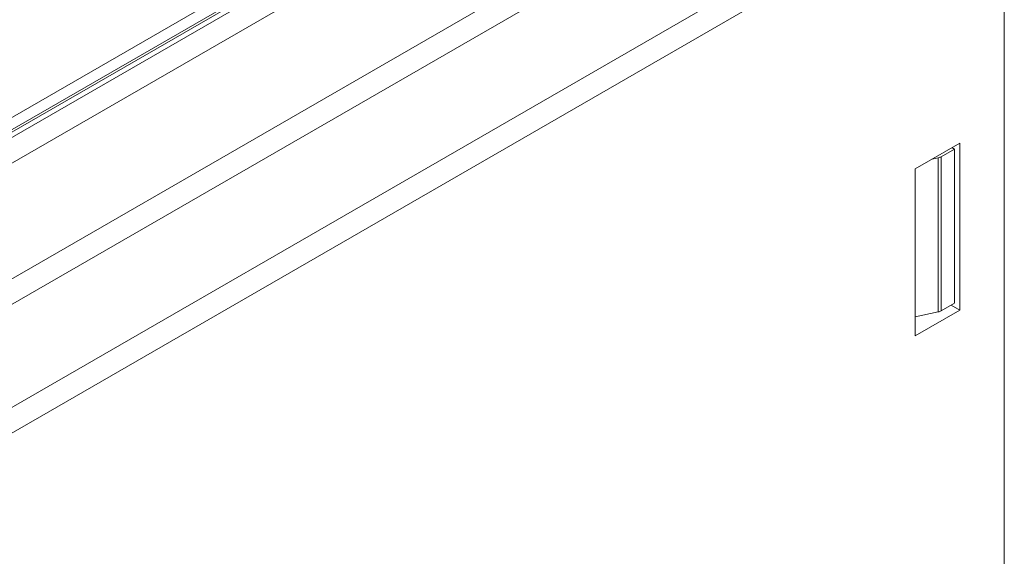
# Model space of a CAD drawing. Header units: millimetres. Extents: x -420 to 420, y -297 to 297.
# Tile 186 of 197: x 321 to 384, y 181 to 216. Entities that reach past the tile are written whole.
import ezdxf

# ---------------------------------------------------------------- set-up
doc = ezdxf.new("R2010")
doc.units = ezdxf.units.MM
doc.header["$MEASUREMENT"] = 0
doc.layers.add('layer 1', color=7, linetype='Continuous')

msp = doc.modelspace()

# ---------------------------------------------------------------- linework, layer by layer
at = {"layer": 'layer 1', "color": 7, "lineweight": 9}
for points in [[(308.3088, 201.3498), (308.3088, 201.3498), (371.095, 237.5958), (371.095, 237.5958)], [(370.7398, 235.75), (370.7398, 235.75), (309.0191, 200.1196), (309.0191, 200.1196)], [(312.9277, 205.2884), (312.9277, 205.2884), (365.4971, 235.6361), (365.4971, 235.6361)], [(366.1553, 235.2421), (366.1553, 235.2421), (313.3017, 204.7303), (313.3017, 204.7303)], [(366.4066, 235.2172), (366.4066, 235.2172), (313.5529, 204.7054), (313.5529, 204.7054)], [(383.5271, 73.3228), (383.5271, 73.3228), (383.5271, 234.9299), (383.5271, 234.9299)], [(286.9128, 179.9748), (286.9128, 179.9748), (370.7398, 228.367), (370.7398, 228.367)], [(371.4503, 227.1366), (371.4503, 227.1366), (287.6233, 178.7444), (287.6233, 178.7444)], [(293.3065, 175.4635), (293.3065, 175.4635), (377.1334, 223.8557), (377.1334, 223.8557)], [(378.9094, 223.2405), (378.9094, 223.2405), (294.017, 174.233), (294.017, 174.233)], [(377.8439, 206.2184), (377.8439, 206.2184), (380.6855, 207.8591), (380.6855, 207.8591)], [(380.6855, 207.8591), (380.6855, 207.8591), (380.6855, 197.1945), (380.6855, 197.1945)], [(380.3445, 207.4814), (380.3445, 207.4814), (379.4978, 206.9928), (379.4978, 206.9928)], [(380.1881, 207.5719), (380.1881, 207.5719), (380.3445, 207.4814), (380.3445, 207.4814)], [(380.3445, 207.4814), (380.3445, 207.4814), (380.3445, 197.6374), (380.3445, 197.6374)], [(379.3191, 206.9263), (379.3191, 206.9263), (378.9207, 206.8401), (378.9207, 206.8401)], [(379.3191, 206.9263), (379.3816, 206.9391), (379.4421, 206.9617), (379.4978, 206.9928)], [(379.3191, 197.0823), (379.3191, 197.0823), (379.3191, 206.9263), (379.3191, 206.9263)], [(379.4978, 206.9928), (379.4978, 206.9928), (379.4978, 197.1488), (379.4978, 197.1488)], [(377.8439, 195.554), (377.8439, 195.554), (377.8439, 206.2184), (377.8439, 206.2184)], [(380.6855, 197.1945), (380.6855, 197.1945), (377.8439, 195.554), (377.8439, 195.554)], [(379.3191, 197.0823), (379.3816, 197.0951), (379.4421, 197.1175), (379.4978, 197.1488)], [(380.3445, 197.6374), (380.3445, 197.6374), (379.4978, 197.1488), (379.4978, 197.1488)], [(380.6855, 197.1945), (380.6855, 197.1945), (380.1313, 197.5146), (380.1313, 197.5146)], [(379.3191, 197.0823), (379.3191, 197.0823), (377.8439, 196.763), (377.8439, 196.763)]]:
    msp.add_open_spline(points, degree=3, dxfattribs=at)

doc.saveas('drawing.dxf')
